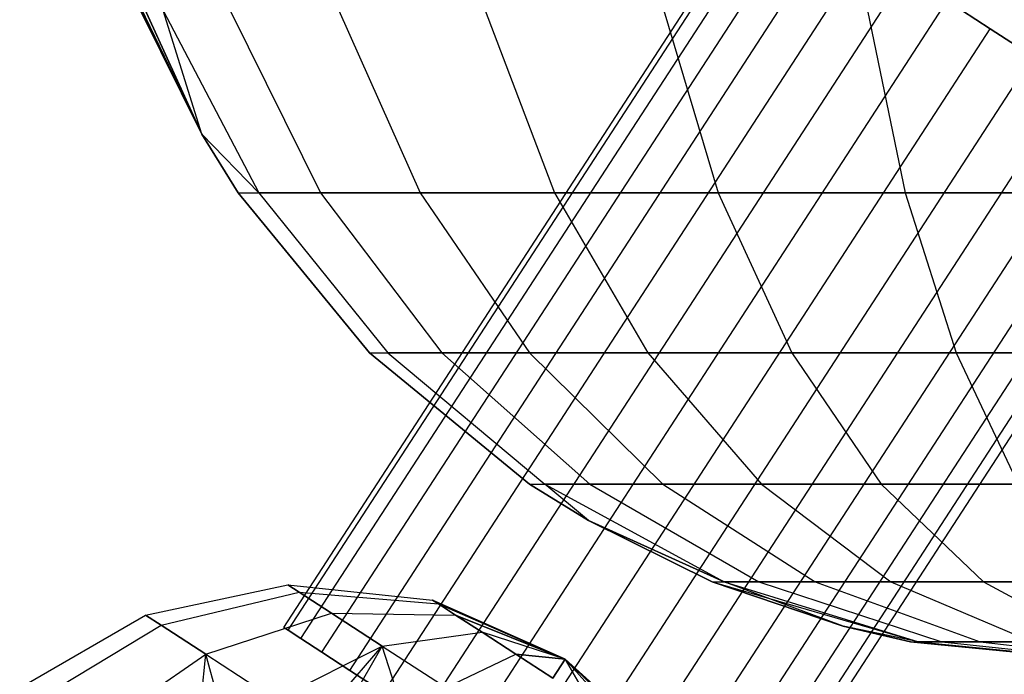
# Model space of a CAD drawing. Extents: x 1.6 to 24.9, y -15.7 to 0.
# Tile 206 of 246: x 10.2 to 12.5, y -2.5 to -1. Entities that reach past the tile are written whole.
import ezdxf

# ---------------------------------------------------------------- set-up
doc = ezdxf.new("R2010")
doc.units = 0
doc.header["$LTSCALE"] = 2.54
doc.layers.get('0').update_dxf_attribs({"color": 13, "linetype": 'CONTINUOUS'})

# ---------------------------------------------------------------- blocks, each defined once
blk = doc.blocks.new('ARES-203-D_STL')
at = {"color": 0}
for p, q in [((10.8359, -2.4181, 18.7855), (11.9796, -0.6569, 18.7855)), ((10.8359, -2.4181, 18.7855), (11.9796, -0.6569, 18.7855)), ((10.8462, -2.4248, 18.9063), (11.9899, -0.6636, 18.9063)), ((10.8462, -2.4248, 18.9063), (11.9899, -0.6636, 18.9063)), ((10.8462, -2.4248, 18.6647), (11.9899, -0.6636, 18.6647)), ((10.8462, -2.4248, 18.6647), (11.9899, -0.6636, 18.6647)), ((10.8767, -2.4446, 19.0221), (12.0204, -0.6834, 19.0221)), ((10.8767, -2.4446, 19.0221), (12.0204, -0.6834, 19.0221)), ((10.8767, -2.4446, 18.5489), (12.0204, -0.6834, 18.5489)), ((10.8767, -2.4446, 18.5489), (12.0204, -0.6834, 18.5489)), ((10.9261, -2.4767, 19.1282), (12.0698, -0.7155, 19.1282)), ((10.9261, -2.4767, 19.1282), (12.0698, -0.7155, 19.1282)), ((10.9261, -2.4767, 18.4427), (12.0698, -0.7155, 18.4427)), ((10.9261, -2.4767, 18.4427), (12.0698, -0.7155, 18.4427)), ((10.9924, -2.5198, 19.2204), (12.1362, -0.7585, 19.2204)), ((10.9924, -2.5198, 19.2204), (12.1362, -0.7585, 19.2204)), ((10.9924, -2.5198, 18.3506), (12.1362, -0.7585, 18.3506)), ((10.9924, -2.5198, 18.3506), (12.1362, -0.7585, 18.3506)), ((10.642, -1.25, 21.7859), (10.4402, -0.8049, 12.8696)), ((10.642, -1.25, 21.7859), (10.4402, -0.8049, 12.8696)), ((10.4402, -0.8049, 12.3022), (10.642, -1.25, 3.3859)), ((10.4402, -0.8049, 12.3022), (10.642, -1.25, 3.3859)), ((11.0729, -2.572, 19.2947), (12.2167, -0.8108, 19.2947)), ((11.0729, -2.572, 19.2947), (12.2167, -0.8108, 19.2947)), ((11.0729, -2.572, 18.2763), (12.2167, -0.8108, 18.2763)), ((11.0729, -2.572, 18.2763), (12.2167, -0.8108, 18.2763)), ((11.1643, -2.6314, 19.3481), (12.3081, -0.8702, 19.3481)), ((11.1643, -2.6314, 19.3481), (12.3081, -0.8702, 19.3481)), ((11.1643, -2.6314, 18.2228), (12.3081, -0.8702, 18.2228)), ((11.1643, -2.6314, 18.2228), (12.3081, -0.8702, 18.2228)), ((10.4792, -0.9116, 12.7452), (10.642, -1.25, 21.7859)), ((10.4792, -0.9116, 12.4266), (10.642, -1.25, 3.3859)), ((10.4792, -0.9116, 12.4266), (10.642, -1.25, 3.3859)), ((10.4792, -0.9116, 12.7452), (10.642, -1.25, 21.7859)), ((10.642, -1.25, 3.3859), (10.4946, -0.95, 12.5859)), ((10.642, -1.25, 21.7859), (10.4946, -0.95, 12.5859)), ((10.642, -1.25, 3.3859), (10.4946, -0.95, 12.5859)), ((10.642, -1.25, 21.7859), (10.4946, -0.95, 12.5859)), ((11.2629, -2.6954, 19.3786), (12.4066, -0.9342, 19.3786)), ((11.2629, -2.6954, 19.3786), (12.4066, -0.9342, 19.3786)), ((11.2629, -2.6954, 18.1924), (12.4066, -0.9342, 18.1924)), ((11.2629, -2.6954, 18.1924), (12.4066, -0.9342, 18.1924)), ((12.5083, -1.0002, 19.3847), (12.4066, -0.9342, 19.3786)), ((12.4066, -0.9342, 18.1924), (12.5083, -1.0002, 18.1863)), ((12.5083, -1.0002, 19.3847), (12.4066, -0.9342, 19.3786)), ((12.4066, -0.9342, 18.1924), (12.5083, -1.0002, 18.1863)), ((10.642, -1.25, 21.7859), (10.4974, -0.9567, 21.7859)), ((10.4974, -0.9567, 3.3859), (10.642, -1.25, 3.3859)), ((10.4974, -0.9567, 3.3859), (10.642, -1.25, 3.3859)), ((10.642, -1.25, 21.7859), (10.4974, -0.9567, 21.7859)), ((10.642, -1.25, 3.3859), (10.5508, -0.9567, 2.8403)), ((10.5508, -0.9567, 2.8403), (10.7775, -1.3889, 2.8851)), ((10.642, -1.25, 3.3859), (10.5508, -0.9567, 2.8403)), ((10.5508, -0.9567, 2.8403), (10.7775, -1.3889, 2.8851)), ((10.5508, -0.9567, 22.3315), (10.7775, -1.3889, 22.2867)), ((10.642, -1.25, 21.7859), (10.5508, -0.9567, 22.3315)), ((10.642, -1.25, 21.7859), (10.5508, -0.9567, 22.3315)), ((10.5508, -0.9567, 22.3315), (10.7775, -1.3889, 22.2867)), ((10.7093, -0.9567, 2.3154), (10.9229, -1.3889, 2.4035)), ((10.7093, -0.9567, 2.3154), (10.9229, -1.3889, 2.4035)), ((10.7093, -0.9567, 22.8564), (10.9229, -1.3889, 22.7683)), ((10.7093, -0.9567, 22.8564), (10.9229, -1.3889, 22.7683)), ((10.9666, -0.9567, 1.8314), (11.159, -1.3889, 1.9592)), ((10.9666, -0.9567, 1.8314), (11.159, -1.3889, 1.9592)), ((10.9666, -0.9567, 23.3404), (11.159, -1.3889, 23.2126)), ((10.9666, -0.9567, 23.3404), (11.159, -1.3889, 23.2126)), ((11.313, -0.9567, 1.4064), (11.477, -1.3889, 1.5692)), ((11.313, -0.9567, 1.4064), (11.477, -1.3889, 1.5692)), ((11.313, -0.9567, 23.7653), (11.477, -1.3889, 23.6026)), ((11.313, -0.9567, 23.7653), (11.477, -1.3889, 23.6026)), ((11.7354, -0.9567, 1.0569), (11.8646, -1.3889, 1.2484)), ((11.7354, -0.9567, 1.0569), (11.8646, -1.3889, 1.2484)), ((11.7354, -0.9567, 24.1149), (11.8646, -1.3889, 23.9234)), ((11.7354, -0.9567, 24.1149), (11.8646, -1.3889, 23.9234)), ((12.2176, -0.9567, 0.796), (12.3071, -1.3889, 1.009)), ((12.2176, -0.9567, 0.796), (12.3071, -1.3889, 1.009)), ((12.2176, -0.9567, 24.3758), (12.3071, -1.3889, 24.1628)), ((12.2176, -0.9567, 24.3758), (12.3071, -1.3889, 24.1628)), ((11.3646, -2.7614, 19.3847), (12.5083, -1.0002, 19.3847)), ((11.3646, -2.7614, 19.3847), (12.5083, -1.0002, 19.3847)), ((11.3646, -2.7614, 18.1863), (12.5083, -1.0002, 18.1863)), ((11.3646, -2.7614, 18.1863), (12.5083, -1.0002, 18.1863)), ((12.609, -1.0656, 19.3663), (12.5083, -1.0002, 19.3847)), ((12.5083, -1.0002, 18.1863), (12.609, -1.0656, 18.2046)), ((12.609, -1.0656, 19.3663), (12.5083, -1.0002, 19.3847)), ((12.5083, -1.0002, 18.1863), (12.609, -1.0656, 18.2046)), ((11.4652, -2.8268, 19.3663), (12.609, -1.0656, 19.3663)), ((11.4652, -2.8268, 19.3663), (12.609, -1.0656, 19.3663)), ((11.4652, -2.8268, 18.2046), (12.609, -1.0656, 18.2046)), ((11.4652, -2.8268, 18.2046), (12.609, -1.0656, 18.2046)), ((11.5607, -2.8888, 19.3242), (12.7045, -1.1276, 19.3242)), ((11.5607, -2.8888, 19.3242), (12.7045, -1.1276, 19.3242)), ((11.5607, -2.8888, 18.2468), (12.7045, -1.1276, 18.2468)), ((11.5607, -2.8888, 18.2468), (12.7045, -1.1276, 18.2468)), ((11.6471, -2.9449, 19.2599), (12.7909, -1.1837, 19.2599)), ((11.6471, -2.9449, 19.2599), (12.7909, -1.1837, 19.2599)), ((11.6471, -2.9449, 18.311), (12.7909, -1.1837, 18.311)), ((11.6471, -2.9449, 18.311), (12.7909, -1.1837, 18.311)), ((11.7209, -2.9928, 19.1763), (12.8647, -1.2316, 19.1763)), ((11.7209, -2.9928, 19.1763), (12.8647, -1.2316, 19.1763)), ((11.7209, -2.9928, 18.3947), (12.8647, -1.2316, 18.3947)), ((11.7209, -2.9928, 18.3947), (12.8647, -1.2316, 18.3947)), ((10.7284, -1.3889, 21.7859), (10.642, -1.25, 21.7859)), ((10.642, -1.25, 21.7859), (10.642, -1.25, 3.3859)), ((10.642, -1.25, 3.3859), (10.7284, -1.3889, 3.3859)), ((10.642, -1.25, 21.7859), (10.642, -1.25, 3.3859)), ((10.7775, -1.3889, 2.8851), (10.642, -1.25, 3.3859)), ((10.642, -1.25, 3.3859), (10.7284, -1.3889, 3.3859)), ((10.7775, -1.3889, 2.8851), (10.642, -1.25, 3.3859)), ((10.642, -1.25, 21.7859), (10.7775, -1.3889, 22.2867)), ((10.642, -1.25, 21.7859), (10.7775, -1.3889, 22.2867)), ((10.7284, -1.3889, 21.7859), (10.642, -1.25, 21.7859)), ((11.7791, -3.0306, 19.0767), (12.9228, -1.2694, 19.0767)), ((11.7791, -3.0306, 19.0767), (12.9228, -1.2694, 19.0767)), ((11.7791, -3.0306, 18.4943), (12.9228, -1.2694, 18.4943)), ((11.7791, -3.0306, 18.4943), (12.9228, -1.2694, 18.4943)), ((11.8192, -3.0567, 18.9651), (12.963, -1.2955, 18.9651)), ((11.8192, -3.0567, 18.9651), (12.963, -1.2955, 18.9651)), ((11.8192, -3.0567, 18.6059), (12.963, -1.2955, 18.6059)), ((11.8192, -3.0567, 18.6059), (12.963, -1.2955, 18.6059)), ((11.8397, -3.07, 18.8462), (12.9835, -1.3088, 18.8462)), ((11.8397, -3.07, 18.7248), (12.9835, -1.3088, 18.7248)), ((11.8397, -3.07, 18.8462), (12.9835, -1.3088, 18.8462)), ((11.8397, -3.07, 18.7248), (12.9835, -1.3088, 18.7248)), ((11.0393, -1.7678, 21.7859), (10.7284, -1.3889, 21.7859)), ((10.7284, -1.3889, 21.7859), (10.7284, -1.3889, 3.3859)), ((10.7284, -1.3889, 3.3859), (11.0393, -1.7678, 3.3859)), ((10.7284, -1.3889, 21.7859), (10.7284, -1.3889, 3.3859)), ((10.7284, -1.3889, 3.3859), (11.0393, -1.7678, 3.3859)), ((10.7284, -1.3889, 3.3859), (10.7775, -1.3889, 2.8851)), ((10.7284, -1.3889, 3.3859), (10.7775, -1.3889, 2.8851)), ((10.7284, -1.3889, 21.7859), (10.7775, -1.3889, 22.2867)), ((10.7284, -1.3889, 21.7859), (10.7775, -1.3889, 22.2867)), ((11.0393, -1.7678, 21.7859), (10.7284, -1.3889, 21.7859)), ((10.7775, -1.3889, 2.8851), (11.0825, -1.7678, 2.9455)), ((10.9229, -1.3889, 2.4035), (10.7775, -1.3889, 2.8851)), ((10.9229, -1.3889, 2.4035), (10.7775, -1.3889, 2.8851)), ((10.7775, -1.3889, 2.8851), (11.0825, -1.7678, 2.9455)), ((10.7775, -1.3889, 22.2867), (10.9229, -1.3889, 22.7683)), ((10.7775, -1.3889, 22.2867), (10.9229, -1.3889, 22.7683)), ((10.7775, -1.3889, 22.2867), (11.0825, -1.7678, 22.2263)), ((10.7775, -1.3889, 22.2867), (11.0825, -1.7678, 22.2263)), ((10.9229, -1.3889, 2.4035), (11.2103, -1.7678, 2.5219)), ((11.159, -1.3889, 1.9592), (10.9229, -1.3889, 2.4035)), ((11.159, -1.3889, 1.9592), (10.9229, -1.3889, 2.4035)), ((10.9229, -1.3889, 2.4035), (11.2103, -1.7678, 2.5219)), ((10.9229, -1.3889, 22.7683), (11.159, -1.3889, 23.2126)), ((10.9229, -1.3889, 22.7683), (11.159, -1.3889, 23.2126)), ((10.9229, -1.3889, 22.7683), (11.2103, -1.7678, 22.6499)), ((10.9229, -1.3889, 22.7683), (11.2103, -1.7678, 22.6499)), ((11.159, -1.3889, 1.9592), (11.418, -1.7678, 2.1312)), ((11.477, -1.3889, 1.5692), (11.159, -1.3889, 1.9592)), ((11.477, -1.3889, 1.5692), (11.159, -1.3889, 1.9592)), ((11.159, -1.3889, 1.9592), (11.418, -1.7678, 2.1312)), ((11.159, -1.3889, 23.2126), (11.477, -1.3889, 23.6026)), ((11.159, -1.3889, 23.2126), (11.477, -1.3889, 23.6026)), ((11.159, -1.3889, 23.2126), (11.418, -1.7678, 23.0406)), ((11.159, -1.3889, 23.2126), (11.418, -1.7678, 23.0406)), ((11.477, -1.3889, 1.5692), (11.6976, -1.7678, 1.7882)), ((11.8646, -1.3889, 1.2484), (11.477, -1.3889, 1.5692)), ((11.8646, -1.3889, 1.2484), (11.477, -1.3889, 1.5692)), ((11.477, -1.3889, 1.5692), (11.6976, -1.7678, 1.7882)), ((11.477, -1.3889, 23.6026), (11.8646, -1.3889, 23.9234)), ((11.477, -1.3889, 23.6026), (11.8646, -1.3889, 23.9234)), ((11.477, -1.3889, 23.6026), (11.6976, -1.7678, 23.3836)), ((11.477, -1.3889, 23.6026), (11.6976, -1.7678, 23.3836)), ((11.8646, -1.3889, 1.2484), (12.0385, -1.7678, 1.5061)), ((12.3071, -1.3889, 1.009), (11.8646, -1.3889, 1.2484)), ((12.3071, -1.3889, 1.009), (11.8646, -1.3889, 1.2484)), ((11.8646, -1.3889, 1.2484), (12.0385, -1.7678, 1.5061)), ((11.8646, -1.3889, 23.9234), (12.3071, -1.3889, 24.1628)), ((11.8646, -1.3889, 23.9234), (12.3071, -1.3889, 24.1628)), ((11.8646, -1.3889, 23.9234), (12.0385, -1.7678, 23.6657)), ((11.8646, -1.3889, 23.9234), (12.0385, -1.7678, 23.6657)), ((12.3071, -1.3889, 1.009), (12.4277, -1.7678, 1.2956)), ((12.7877, -1.3889, 0.8601), (12.3071, -1.3889, 1.009)), ((12.7877, -1.3889, 0.8601), (12.3071, -1.3889, 1.009)), ((12.3071, -1.3889, 1.009), (12.4277, -1.7678, 1.2956)), ((12.3071, -1.3889, 24.1628), (12.7877, -1.3889, 24.3117)), ((12.3071, -1.3889, 24.1628), (12.7877, -1.3889, 24.3117)), ((12.3071, -1.3889, 24.1628), (12.4277, -1.7678, 23.8762)), ((12.3071, -1.3889, 24.1628), (12.4277, -1.7678, 23.8762)), ((11.4181, -2.0787, 21.7859), (11.0393, -1.7678, 21.7859)), ((11.0393, -1.7678, 21.7859), (11.0393, -1.7678, 3.3859)), ((11.0393, -1.7678, 3.3859), (11.4181, -2.0787, 3.3859)), ((11.0393, -1.7678, 21.7859), (11.0393, -1.7678, 3.3859)), ((11.0393, -1.7678, 3.3859), (11.4181, -2.0787, 3.3859)), ((11.0393, -1.7678, 3.3859), (11.0825, -1.7678, 2.9455)), ((11.0393, -1.7678, 3.3859), (11.0825, -1.7678, 2.9455)), ((11.0393, -1.7678, 21.7859), (11.0825, -1.7678, 22.2263)), ((11.0393, -1.7678, 21.7859), (11.0825, -1.7678, 22.2263)), ((11.4181, -2.0787, 21.7859), (11.0393, -1.7678, 21.7859)), ((11.0825, -1.7678, 2.9455), (11.4541, -2.0787, 3.0191)), ((11.2103, -1.7678, 2.5219), (11.0825, -1.7678, 2.9455)), ((11.2103, -1.7678, 2.5219), (11.0825, -1.7678, 2.9455)), ((11.0825, -1.7678, 2.9455), (11.4541, -2.0787, 3.0191)), ((11.0825, -1.7678, 22.2263), (11.2103, -1.7678, 22.6499)), ((11.0825, -1.7678, 22.2263), (11.2103, -1.7678, 22.6499)), ((11.0825, -1.7678, 22.2263), (11.4541, -2.0787, 22.1527)), ((11.0825, -1.7678, 22.2263), (11.4541, -2.0787, 22.1527)), ((11.2103, -1.7678, 2.5219), (11.5606, -2.0787, 2.6662)), ((11.418, -1.7678, 2.1312), (11.2103, -1.7678, 2.5219)), ((11.418, -1.7678, 2.1312), (11.2103, -1.7678, 2.5219)), ((11.2103, -1.7678, 2.5219), (11.5606, -2.0787, 2.6662)), ((11.2103, -1.7678, 22.6499), (11.418, -1.7678, 23.0406)), ((11.2103, -1.7678, 22.6499), (11.418, -1.7678, 23.0406)), ((11.2103, -1.7678, 22.6499), (11.5606, -2.0787, 22.5056)), ((11.2103, -1.7678, 22.6499), (11.5606, -2.0787, 22.5056)), ((11.418, -1.7678, 2.1312), (11.7336, -2.0787, 2.3408)), ((11.6976, -1.7678, 1.7882), (11.418, -1.7678, 2.1312)), ((11.6976, -1.7678, 1.7882), (11.418, -1.7678, 2.1312)), ((11.418, -1.7678, 2.1312), (11.7336, -2.0787, 2.3408)), ((11.418, -1.7678, 23.0406), (11.6976, -1.7678, 23.3836)), ((11.418, -1.7678, 23.0406), (11.6976, -1.7678, 23.3836)), ((11.418, -1.7678, 23.0406), (11.7336, -2.0787, 22.831)), ((11.418, -1.7678, 23.0406), (11.7336, -2.0787, 22.831)), ((11.6976, -1.7678, 1.7882), (11.9665, -2.0787, 2.0551)), ((12.0385, -1.7678, 1.5061), (11.6976, -1.7678, 1.7882)), ((12.0385, -1.7678, 1.5061), (11.6976, -1.7678, 1.7882)), ((11.6976, -1.7678, 1.7882), (11.9665, -2.0787, 2.0551)), ((11.6976, -1.7678, 23.3836), (12.0385, -1.7678, 23.6657)), ((11.6976, -1.7678, 23.3836), (12.0385, -1.7678, 23.6657)), ((11.6976, -1.7678, 23.3836), (11.9665, -2.0787, 23.1167)), ((11.6976, -1.7678, 23.3836), (11.9665, -2.0787, 23.1167)), ((12.0385, -1.7678, 1.5061), (12.2504, -2.0787, 1.8201)), ((12.4277, -1.7678, 1.2956), (12.0385, -1.7678, 1.5061)), ((12.4277, -1.7678, 1.2956), (12.0385, -1.7678, 1.5061)), ((12.0385, -1.7678, 1.5061), (12.2504, -2.0787, 1.8201)), ((12.0385, -1.7678, 23.6657), (12.4277, -1.7678, 23.8762)), ((12.0385, -1.7678, 23.6657), (12.4277, -1.7678, 23.8762)), ((12.0385, -1.7678, 23.6657), (12.2504, -2.0787, 23.3516)), ((12.0385, -1.7678, 23.6657), (12.2504, -2.0787, 23.3516)), ((12.4277, -1.7678, 1.2956), (12.5746, -2.0787, 1.6448)), ((12.8504, -1.7678, 1.1646), (12.4277, -1.7678, 1.2956)), ((12.8504, -1.7678, 1.1646), (12.4277, -1.7678, 1.2956)), ((12.4277, -1.7678, 1.2956), (12.5746, -2.0787, 1.6448)), ((12.4277, -1.7678, 23.8762), (12.8504, -1.7678, 24.0072)), ((12.4277, -1.7678, 23.8762), (12.8504, -1.7678, 24.0072)), ((12.4277, -1.7678, 23.8762), (12.5746, -2.0787, 23.527)), ((12.4277, -1.7678, 23.8762), (12.5746, -2.0787, 23.527)), ((11.5571, -2.1651, 21.7859), (11.4181, -2.0787, 21.7859)), ((11.4181, -2.0787, 21.7859), (11.4181, -2.0787, 3.3859)), ((11.4181, -2.0787, 3.3859), (11.5571, -2.1651, 3.3859)), ((11.4181, -2.0787, 21.7859), (11.4181, -2.0787, 3.3859)), ((11.4181, -2.0787, 3.3859), (11.5571, -2.1651, 3.3859)), ((11.4181, -2.0787, 3.3859), (11.4541, -2.0787, 3.0191)), ((11.4181, -2.0787, 3.3859), (11.4541, -2.0787, 3.0191)), ((11.4181, -2.0787, 21.7859), (11.4541, -2.0787, 22.1527)), ((11.4181, -2.0787, 21.7859), (11.4541, -2.0787, 22.1527)), ((11.5571, -2.1651, 21.7859), (11.4181, -2.0787, 21.7859)), ((11.5571, -2.1651, 3.3859), (11.4541, -2.0787, 3.0191)), ((11.4541, -2.0787, 3.0191), (11.8781, -2.3097, 3.103)), ((11.5571, -2.1651, 3.3859), (11.4541, -2.0787, 3.0191)), ((11.5606, -2.0787, 2.6662), (11.4541, -2.0787, 3.0191)), ((11.5606, -2.0787, 2.6662), (11.4541, -2.0787, 3.0191)), ((11.4541, -2.0787, 3.0191), (11.8781, -2.3097, 3.103)), ((11.4541, -2.0787, 22.1527), (11.5606, -2.0787, 22.5056)), ((11.5571, -2.1651, 21.7859), (11.4541, -2.0787, 22.1527)), ((11.4541, -2.0787, 22.1527), (11.5606, -2.0787, 22.5056)), ((11.4541, -2.0787, 22.1527), (11.8781, -2.3097, 22.0688)), ((11.4541, -2.0787, 22.1527), (11.8781, -2.3097, 22.0688)), ((11.5571, -2.1651, 21.7859), (11.4541, -2.0787, 22.1527)), ((11.5606, -2.0787, 2.6662), (11.9602, -2.3097, 2.8309)), ((11.7336, -2.0787, 2.3408), (11.5606, -2.0787, 2.6662)), ((11.7336, -2.0787, 2.3408), (11.5606, -2.0787, 2.6662)), ((11.5606, -2.0787, 2.6662), (11.9602, -2.3097, 2.8309)), ((11.5606, -2.0787, 22.5056), (11.7336, -2.0787, 22.831)), ((11.5606, -2.0787, 22.5056), (11.7336, -2.0787, 22.831)), ((11.5606, -2.0787, 22.5056), (11.9602, -2.3097, 22.3409)), ((11.5606, -2.0787, 22.5056), (11.9602, -2.3097, 22.3409)), ((11.7336, -2.0787, 2.3408), (12.0936, -2.3097, 2.5799)), ((11.9665, -2.0787, 2.0551), (11.7336, -2.0787, 2.3408)), ((11.9665, -2.0787, 2.0551), (11.7336, -2.0787, 2.3408)), ((11.7336, -2.0787, 2.3408), (12.0936, -2.3097, 2.5799)), ((11.7336, -2.0787, 22.831), (11.9665, -2.0787, 23.1167)), ((11.7336, -2.0787, 22.831), (11.9665, -2.0787, 23.1167)), ((11.7336, -2.0787, 22.831), (12.0936, -2.3097, 22.5919)), ((11.7336, -2.0787, 22.831), (12.0936, -2.3097, 22.5919)), ((11.9665, -2.0787, 2.0551), (12.2732, -2.3097, 2.3596)), ((12.2504, -2.0787, 1.8201), (11.9665, -2.0787, 2.0551)), ((12.2504, -2.0787, 1.8201), (11.9665, -2.0787, 2.0551)), ((11.9665, -2.0787, 2.0551), (12.2732, -2.3097, 2.3596)), ((11.9665, -2.0787, 23.1167), (12.2504, -2.0787, 23.3516)), ((11.9665, -2.0787, 23.1167), (12.2504, -2.0787, 23.3516)), ((11.9665, -2.0787, 23.1167), (12.2732, -2.3097, 22.8122)), ((11.9665, -2.0787, 23.1167), (12.2732, -2.3097, 22.8122)), ((12.2504, -2.0787, 1.8201), (12.4922, -2.3097, 2.1784)), ((12.5746, -2.0787, 1.6448), (12.2504, -2.0787, 1.8201)), ((12.5746, -2.0787, 1.6448), (12.2504, -2.0787, 1.8201)), ((12.2504, -2.0787, 1.8201), (12.4922, -2.3097, 2.1784)), ((12.2504, -2.0787, 23.3516), (12.5746, -2.0787, 23.527)), ((12.2504, -2.0787, 23.3516), (12.5746, -2.0787, 23.527)), ((12.2504, -2.0787, 23.3516), (12.4922, -2.3097, 22.9934)), ((12.2504, -2.0787, 23.3516), (12.4922, -2.3097, 22.9934)), ((11.8503, -2.3097, 21.7859), (11.5571, -2.1651, 21.7859)), ((11.5571, -2.1651, 21.7859), (11.5571, -2.1651, 3.3859)), ((11.5571, -2.1651, 3.3859), (11.8503, -2.3097, 3.3859)), ((11.5571, -2.1651, 21.7859), (11.5571, -2.1651, 3.3859)), ((11.8781, -2.3097, 3.103), (11.5571, -2.1651, 3.3859)), ((11.5571, -2.1651, 3.3859), (11.8503, -2.3097, 3.3859)), ((11.8781, -2.3097, 3.103), (11.5571, -2.1651, 3.3859)), ((11.5571, -2.1651, 21.7859), (11.8781, -2.3097, 22.0688)), ((11.5571, -2.1651, 21.7859), (11.8781, -2.3097, 22.0688)), ((11.8503, -2.3097, 21.7859), (11.5571, -2.1651, 21.7859)), ((10.5092, -2.3889, 18.7855), (10.8458, -2.3173, 18.7855)), ((10.5092, -2.3889, 18.7855), (10.8458, -2.3173, 18.7855)), ((10.8724, -2.3346, 18.5857), (10.8458, -2.3173, 18.7855)), ((10.8458, -2.3173, 18.7855), (11.1881, -2.3533, 18.7855)), ((10.8458, -2.3173, 18.7855), (10.8724, -2.3346, 18.9853)), ((10.8458, -2.3173, 18.7855), (11.1881, -2.3533, 18.7855)), ((10.8724, -2.3346, 18.5857), (10.8458, -2.3173, 18.7855)), ((10.8458, -2.3173, 18.7855), (10.8724, -2.3346, 18.9853)), ((12.16, -2.4148, 21.7859), (11.8503, -2.3097, 21.7859)), ((11.8503, -2.3097, 21.7859), (11.8503, -2.3097, 3.3859)), ((11.8503, -2.3097, 3.3859), (12.16, -2.4148, 3.3859)), ((11.8503, -2.3097, 21.7859), (11.8503, -2.3097, 3.3859)), ((11.8503, -2.3097, 3.3859), (12.16, -2.4148, 3.3859)), ((11.8503, -2.3097, 3.3859), (11.8781, -2.3097, 3.103)), ((11.8503, -2.3097, 3.3859), (11.8781, -2.3097, 3.103)), ((11.8503, -2.3097, 21.7859), (11.8781, -2.3097, 22.0688)), ((11.8503, -2.3097, 21.7859), (11.8781, -2.3097, 22.0688)), ((11.8503, -2.3097, 21.7859), (12.3381, -2.452, 21.9777)), ((11.8503, -2.3097, 21.7859), (12.3381, -2.452, 21.9777)), ((12.16, -2.4148, 21.7859), (11.8503, -2.3097, 21.7859)), ((12.16, -2.4148, 3.3859), (11.8781, -2.3097, 3.103)), ((11.8781, -2.3097, 3.103), (12.3381, -2.452, 3.1941)), ((12.16, -2.4148, 3.3859), (11.8781, -2.3097, 3.103)), ((11.9602, -2.3097, 2.8309), (11.8781, -2.3097, 3.103)), ((11.9602, -2.3097, 2.8309), (11.8781, -2.3097, 3.103)), ((11.8781, -2.3097, 3.103), (12.3381, -2.452, 3.1941)), ((11.8781, -2.3097, 22.0688), (11.9602, -2.3097, 22.3409)), ((11.8781, -2.3097, 22.0688), (11.9602, -2.3097, 22.3409)), ((11.8781, -2.3097, 22.0688), (12.3381, -2.452, 21.9777)), ((11.8781, -2.3097, 22.0688), (12.3381, -2.452, 21.9777)), ((11.9602, -2.3097, 2.8309), (12.3938, -2.452, 3.0096)), ((12.0936, -2.3097, 2.5799), (11.9602, -2.3097, 2.8309)), ((12.0936, -2.3097, 2.5799), (11.9602, -2.3097, 2.8309)), ((11.9602, -2.3097, 2.8309), (12.3938, -2.452, 3.0096)), ((11.9602, -2.3097, 22.3409), (12.0936, -2.3097, 22.5919)), ((11.9602, -2.3097, 22.3409), (12.0936, -2.3097, 22.5919)), ((11.9602, -2.3097, 22.3409), (12.3938, -2.452, 22.1622)), ((11.9602, -2.3097, 22.3409), (12.3938, -2.452, 22.1622)), ((12.0936, -2.3097, 2.5799), (12.4843, -2.452, 2.8394)), ((12.2732, -2.3097, 2.3596), (12.0936, -2.3097, 2.5799)), ((12.2732, -2.3097, 2.3596), (12.0936, -2.3097, 2.5799)), ((12.0936, -2.3097, 2.5799), (12.4843, -2.452, 2.8394)), ((12.0936, -2.3097, 22.5919), (12.2732, -2.3097, 22.8122)), ((12.0936, -2.3097, 22.5919), (12.2732, -2.3097, 22.8122)), ((12.0936, -2.3097, 22.5919), (12.4843, -2.452, 22.3324)), ((12.0936, -2.3097, 22.5919), (12.4843, -2.452, 22.3324)), ((12.2732, -2.3097, 2.3596), (12.6061, -2.452, 2.69)), ((12.4922, -2.3097, 2.1784), (12.2732, -2.3097, 2.3596)), ((12.4922, -2.3097, 2.1784), (12.2732, -2.3097, 2.3596)), ((12.2732, -2.3097, 2.3596), (12.6061, -2.452, 2.69)), ((12.2732, -2.3097, 22.8122), (12.4922, -2.3097, 22.9934)), ((12.2732, -2.3097, 22.8122), (12.4922, -2.3097, 22.9934)), ((12.2732, -2.3097, 22.8122), (12.6061, -2.452, 22.4818)), ((12.2732, -2.3097, 22.8122), (12.6061, -2.452, 22.4818)), ((12.4922, -2.3097, 2.1784), (12.7545, -2.452, 2.5672)), ((12.7422, -2.3097, 2.0432), (12.4922, -2.3097, 2.1784)), ((12.7422, -2.3097, 2.0432), (12.4922, -2.3097, 2.1784)), ((12.4922, -2.3097, 2.1784), (12.7545, -2.452, 2.5672)), ((12.4922, -2.3097, 22.9934), (12.7422, -2.3097, 23.1286)), ((12.4922, -2.3097, 22.9934), (12.7422, -2.3097, 23.1286)), ((12.4922, -2.3097, 22.9934), (12.7545, -2.452, 22.6046)), ((12.4922, -2.3097, 22.9934), (12.7545, -2.452, 22.6046)), ((10.5457, -2.4126, 18.5105), (10.8724, -2.3346, 18.5857)), ((10.5457, -2.4126, 18.5105), (10.8724, -2.3346, 18.5857)), ((10.5457, -2.4126, 19.0605), (10.8724, -2.3346, 18.9853)), ((10.5457, -2.4126, 19.0605), (10.8724, -2.3346, 18.9853)), ((10.9494, -2.3846, 18.4054), (10.8724, -2.3346, 18.5857)), ((10.8724, -2.3346, 18.5857), (11.202, -2.3624, 18.6804)), ((10.8724, -2.3346, 18.5857), (11.202, -2.3624, 18.6804)), ((10.8724, -2.3346, 18.9853), (11.202, -2.3624, 18.8905)), ((10.8724, -2.3346, 18.9853), (10.9494, -2.3846, 19.1655)), ((10.8724, -2.3346, 18.9853), (11.202, -2.3624, 18.8905)), ((10.9494, -2.3846, 18.4054), (10.8724, -2.3346, 18.5857)), ((10.8724, -2.3346, 18.9853), (10.9494, -2.3846, 19.1655)), ((11.1881, -2.3533, 18.7855), (11.202, -2.3624, 18.8905)), ((11.5025, -2.4933, 18.7855), (11.1881, -2.3533, 18.7855)), ((11.202, -2.3624, 18.6804), (11.1881, -2.3533, 18.7855)), ((11.5025, -2.4933, 18.7855), (11.1881, -2.3533, 18.7855)), ((11.202, -2.3624, 18.6804), (11.1881, -2.3533, 18.7855)), ((11.1881, -2.3533, 18.7855), (11.202, -2.3624, 18.8905)), ((11.2425, -2.3887, 18.5857), (11.202, -2.3624, 18.6804)), ((11.202, -2.3624, 18.6804), (11.5025, -2.4933, 18.7855)), ((11.5025, -2.4933, 18.7855), (11.202, -2.3624, 18.8905)), ((11.202, -2.3624, 18.8905), (11.2425, -2.3887, 18.9853)), ((11.5025, -2.4933, 18.7855), (11.202, -2.3624, 18.8905)), ((11.202, -2.3624, 18.6804), (11.5025, -2.4933, 18.7855)), ((11.2425, -2.3887, 18.5857), (11.202, -2.3624, 18.6804)), ((11.202, -2.3624, 18.8905), (11.2425, -2.3887, 18.9853)), ((10.2111, -2.561, 18.7855), (10.5092, -2.3889, 18.7855)), ((10.2111, -2.561, 18.7855), (10.5092, -2.3889, 18.7855)), ((10.5457, -2.4126, 18.5105), (10.5092, -2.3889, 18.7855)), ((10.5092, -2.3889, 18.7855), (10.5457, -2.4126, 19.0605)), ((10.5457, -2.4126, 18.5105), (10.5092, -2.3889, 18.7855)), ((10.5092, -2.3889, 18.7855), (10.5457, -2.4126, 19.0605)), ((10.6517, -2.4815, 18.2624), (10.9494, -2.3846, 18.4054)), ((10.6517, -2.4815, 18.2624), (10.9494, -2.3846, 18.4054)), ((10.6517, -2.4815, 19.3086), (10.9494, -2.3846, 19.1655)), ((10.6517, -2.4815, 19.3086), (10.9494, -2.3846, 19.1655)), ((11.0693, -2.4625, 18.2624), (10.9494, -2.3846, 18.4054)), ((10.9494, -2.3846, 18.4054), (11.2425, -2.3887, 18.5857)), ((10.9494, -2.3846, 18.4054), (11.2425, -2.3887, 18.5857)), ((10.9494, -2.3846, 19.1655), (11.2425, -2.3887, 18.9853)), ((10.9494, -2.3846, 19.1655), (11.0693, -2.4625, 19.3086)), ((10.9494, -2.3846, 19.1655), (11.2425, -2.3887, 18.9853)), ((11.0693, -2.4625, 18.2624), (10.9494, -2.3846, 18.4054)), ((10.9494, -2.3846, 19.1655), (11.0693, -2.4625, 19.3086)), ((11.5025, -2.4933, 18.7855), (11.2425, -2.3887, 18.5857)), ((11.3056, -2.4296, 18.5105), (11.2425, -2.3887, 18.5857)), ((11.5025, -2.4933, 18.7855), (11.2425, -2.3887, 18.5857)), ((11.2425, -2.3887, 18.9853), (11.5025, -2.4933, 18.7855)), ((11.2425, -2.3887, 18.9853), (11.3056, -2.4296, 19.0605)), ((11.2425, -2.3887, 18.9853), (11.5025, -2.4933, 18.7855)), ((11.3056, -2.4296, 18.5105), (11.2425, -2.3887, 18.5857)), ((11.2425, -2.3887, 18.9853), (11.3056, -2.4296, 19.0605)), ((10.2541, -2.5889, 18.4622), (10.5457, -2.4126, 18.5105)), ((10.2541, -2.5889, 18.4622), (10.5457, -2.4126, 18.5105)), ((10.2541, -2.5889, 19.1088), (10.5457, -2.4126, 19.0605)), ((10.2541, -2.5889, 19.1088), (10.5457, -2.4126, 19.0605)), ((10.6517, -2.4815, 18.2624), (10.5457, -2.4126, 18.5105)), ((10.5457, -2.4126, 19.0605), (10.6517, -2.4815, 19.3086)), ((10.6517, -2.4815, 18.2624), (10.5457, -2.4126, 18.5105)), ((10.5457, -2.4126, 19.0605), (10.6517, -2.4815, 19.3086)), ((10.8359, -2.4181, 18.7855), (10.8462, -2.4248, 18.9063)), ((10.8462, -2.4248, 18.6647), (10.8359, -2.4181, 18.7855)), ((10.8359, -2.4181, 18.7855), (10.8462, -2.4248, 18.9063)), ((10.8462, -2.4248, 18.6647), (10.8359, -2.4181, 18.7855)), ((12.3193, -2.452, 21.7859), (12.16, -2.4148, 21.7859)), ((12.16, -2.4148, 21.7859), (12.16, -2.4148, 3.3859)), ((12.16, -2.4148, 3.3859), (12.3193, -2.452, 3.3859)), ((12.16, -2.4148, 21.7859), (12.16, -2.4148, 3.3859)), ((12.3381, -2.452, 3.1941), (12.16, -2.4148, 3.3859)), ((12.16, -2.4148, 3.3859), (12.3193, -2.452, 3.3859)), ((12.3381, -2.452, 3.1941), (12.16, -2.4148, 3.3859)), ((12.3193, -2.452, 21.7859), (12.16, -2.4148, 21.7859)), ((12.3381, -2.452, 21.9777), (12.16, -2.4148, 21.7859)), ((12.3381, -2.452, 21.9777), (12.16, -2.4148, 21.7859)), ((10.8462, -2.4248, 18.9063), (10.8767, -2.4446, 19.0221)), ((10.8767, -2.4446, 18.5489), (10.8462, -2.4248, 18.6647)), ((10.8767, -2.4446, 18.5489), (10.8462, -2.4248, 18.6647)), ((10.8462, -2.4248, 18.9063), (10.8767, -2.4446, 19.0221)), ((10.8767, -2.4446, 19.0221), (10.9261, -2.4767, 19.1282)), ((10.9261, -2.4767, 18.4427), (10.8767, -2.4446, 18.5489)), ((10.9261, -2.4767, 18.4427), (10.8767, -2.4446, 18.5489)), ((10.8767, -2.4446, 19.0221), (10.9261, -2.4767, 19.1282)), ((11.0693, -2.4625, 18.2624), (11.3056, -2.4296, 18.5105)), ((11.0693, -2.4625, 18.2624), (11.3056, -2.4296, 18.5105)), ((11.0693, -2.4625, 19.3086), (11.3056, -2.4296, 19.0605)), ((11.0693, -2.4625, 19.3086), (11.3056, -2.4296, 19.0605)), ((11.5025, -2.4933, 18.7855), (11.3056, -2.4296, 18.5105)), ((11.3851, -2.4812, 18.4622), (11.3056, -2.4296, 18.5105)), ((11.5025, -2.4933, 18.7855), (11.3056, -2.4296, 18.5105)), ((11.3056, -2.4296, 19.0605), (11.3851, -2.4812, 19.1088)), ((11.5025, -2.4933, 18.7855), (11.3056, -2.4296, 19.0605)), ((11.5025, -2.4933, 18.7855), (11.3056, -2.4296, 19.0605)), ((11.3851, -2.4812, 18.4622), (11.3056, -2.4296, 18.5105)), ((11.3056, -2.4296, 19.0605), (11.3851, -2.4812, 19.1088)), ((10.8168, -2.5887, 18.0655), (11.0693, -2.4625, 18.2624)), ((10.8168, -2.5887, 18.0655), (11.0693, -2.4625, 18.2624)), ((10.8168, -2.5887, 19.5054), (11.0693, -2.4625, 19.3086)), ((10.8168, -2.5887, 19.5054), (11.0693, -2.4625, 19.3086)), ((10.9102, -2.6458, 18), (11.0693, -2.4625, 18.2624)), ((10.9102, -2.6458, 18), (11.0693, -2.4625, 18.2624)), ((10.9612, -2.65, 17.9979), (11.0693, -2.4625, 18.2624)), ((10.9612, -2.65, 17.9979), (11.0693, -2.4625, 18.2624)), ((11.1439, -2.6953, 17.9899), (11.0693, -2.4625, 18.2624)), ((11.0693, -2.4625, 18.2624), (11.2205, -2.5607, 18.1706)), ((11.1439, -2.6953, 17.9899), (11.0693, -2.4625, 18.2624)), ((11.0693, -2.4625, 18.2624), (11.2205, -2.5607, 18.1706)), ((11.0693, -2.4625, 19.3086), (11.2205, -2.5607, 19.4004)), ((11.0693, -2.4625, 19.3086), (11.2205, -2.5607, 19.4004)), ((12.8071, -2.5, 21.7859), (12.3193, -2.452, 21.7859)), ((12.3193, -2.452, 21.7859), (12.3193, -2.452, 3.3859)), ((12.3193, -2.452, 3.3859), (12.8071, -2.5, 3.3859)), ((12.3193, -2.452, 21.7859), (12.3193, -2.452, 3.3859)), ((12.3193, -2.452, 3.3859), (12.8071, -2.5, 3.3859)), ((12.3193, -2.452, 3.3859), (12.3381, -2.452, 3.1941)), ((12.3193, -2.452, 3.3859), (12.3381, -2.452, 3.1941)), ((12.3193, -2.452, 21.7859), (12.3381, -2.452, 21.9777)), ((12.3193, -2.452, 21.7859), (12.3381, -2.452, 21.9777)), ((12.8071, -2.5, 21.7859), (12.3193, -2.452, 21.7859)), ((12.3381, -2.452, 3.1941), (12.8166, -2.5, 3.2888)), ((12.3938, -2.452, 3.0096), (12.3381, -2.452, 3.1941)), ((12.3938, -2.452, 3.0096), (12.3381, -2.452, 3.1941)), ((12.3381, -2.452, 3.1941), (12.8166, -2.5, 3.2888)), ((12.3381, -2.452, 21.9777), (12.3938, -2.452, 22.1622)), ((12.3381, -2.452, 21.9777), (12.3938, -2.452, 22.1622)), ((12.3381, -2.452, 21.9777), (12.8166, -2.5, 21.883)), ((12.3381, -2.452, 21.9777), (12.8166, -2.5, 21.883)), ((12.3938, -2.452, 3.0096), (12.8448, -2.5, 3.1954)), ((12.4843, -2.452, 2.8394), (12.3938, -2.452, 3.0096)), ((12.4843, -2.452, 2.8394), (12.3938, -2.452, 3.0096)), ((12.3938, -2.452, 3.0096), (12.8448, -2.5, 3.1954)), ((12.3938, -2.452, 22.1622), (12.4843, -2.452, 22.3324)), ((12.3938, -2.452, 22.1622), (12.4843, -2.452, 22.3324)), ((12.3938, -2.452, 22.1622), (12.8448, -2.5, 21.9764)), ((12.3938, -2.452, 22.1622), (12.8448, -2.5, 21.9764)), ((12.4843, -2.452, 2.8394), (12.8906, -2.5, 3.1093)), ((12.6061, -2.452, 2.69), (12.4843, -2.452, 2.8394)), ((12.6061, -2.452, 2.69), (12.4843, -2.452, 2.8394)), ((12.4843, -2.452, 2.8394), (12.8906, -2.5, 3.1093)), ((12.4843, -2.452, 22.3324), (12.6061, -2.452, 22.4818)), ((12.4843, -2.452, 22.3324), (12.6061, -2.452, 22.4818)), ((12.4843, -2.452, 22.3324), (12.8906, -2.5, 22.0625)), ((12.4843, -2.452, 22.3324), (12.8906, -2.5, 22.0625)), ((10.3787, -2.6698, 18.1706), (10.6517, -2.4815, 18.2624)), ((10.3787, -2.6698, 18.1706), (10.6517, -2.4815, 18.2624)), ((10.3787, -2.6698, 19.4004), (10.6517, -2.4815, 19.3086)), ((10.3787, -2.6698, 19.4004), (10.6517, -2.4815, 19.3086)), ((10.6306, -2.6841, 18.0107), (10.6517, -2.4815, 18.2624)), ((10.6306, -2.6841, 18.0107), (10.6517, -2.4815, 18.2624)), ((10.7018, -2.6643, 18.008), (10.6517, -2.4815, 18.2624)), ((10.6517, -2.4815, 18.2624), (10.8168, -2.5887, 18.0655)), ((10.7018, -2.6643, 18.008), (10.6517, -2.4815, 18.2624)), ((10.6517, -2.4815, 18.2624), (10.8168, -2.5887, 18.0655)), ((10.6517, -2.4815, 19.3086), (10.8168, -2.5887, 19.5054)), ((10.6517, -2.4815, 19.3086), (10.8168, -2.5887, 19.5054)), ((10.9261, -2.4767, 19.1282), (10.9924, -2.5198, 19.2204)), ((10.9924, -2.5198, 18.3506), (10.9261, -2.4767, 18.4427)), ((10.9924, -2.5198, 18.3506), (10.9261, -2.4767, 18.4427)), ((10.9261, -2.4767, 19.1282), (10.9924, -2.5198, 19.2204)), ((11.2205, -2.5607, 18.1706), (11.3851, -2.4812, 18.4622)), ((11.2205, -2.5607, 18.1706), (11.3851, -2.4812, 18.4622)), ((11.2205, -2.5607, 19.4004), (11.3851, -2.4812, 19.1088)), ((11.2205, -2.5607, 19.4004), (11.3851, -2.4812, 19.1088)), ((11.4732, -2.5384, 18.4456), (11.3851, -2.4812, 18.4622)), ((11.3851, -2.4812, 18.4622), (11.5025, -2.4933, 18.7855)), ((11.3851, -2.4812, 18.4622), (11.5025, -2.4933, 18.7855)), ((11.5025, -2.4933, 18.7855), (11.3851, -2.4812, 19.1088)), ((11.3851, -2.4812, 19.1088), (11.4732, -2.5384, 19.1254)), ((11.5025, -2.4933, 18.7855), (11.3851, -2.4812, 19.1088)), ((11.4732, -2.5384, 18.4456), (11.3851, -2.4812, 18.4622)), ((11.3851, -2.4812, 19.1088), (11.4732, -2.5384, 19.1254)), ((11.5025, -2.4933, 18.7855), (11.4732, -2.5384, 18.4456)), ((11.4732, -2.5384, 19.1254), (11.5025, -2.4933, 18.7855)), ((11.4732, -2.5384, 19.1254), (11.5025, -2.4933, 18.7855)), ((11.5025, -2.4933, 18.7855), (11.4732, -2.5384, 18.4456)), ((11.5025, -2.4933, 18.7855), (11.6407, -2.6473, 19.0605)), ((11.7038, -2.6882, 18.9853), (11.5025, -2.4933, 18.7855)), ((11.5025, -2.4933, 18.7855), (11.6407, -2.6473, 19.0605)), ((11.5025, -2.4933, 18.7855), (11.5613, -2.5957, 19.1088)), ((11.5025, -2.4933, 18.7855), (11.5613, -2.5957, 19.1088)), ((11.5025, -2.4933, 18.7855), (11.7583, -2.7236, 18.7855)), ((11.7443, -2.7145, 18.6804), (11.5025, -2.4933, 18.7855)), ((11.5025, -2.4933, 18.7855), (11.7583, -2.7236, 18.7855)), ((11.5025, -2.4933, 18.7855), (11.7443, -2.7145, 18.8905)), ((11.5025, -2.4933, 18.7855), (11.7443, -2.7145, 18.8905)), ((11.7038, -2.6882, 18.9853), (11.5025, -2.4933, 18.7855)), ((11.5025, -2.4933, 18.7855), (11.6407, -2.6473, 18.5105)), ((11.5613, -2.5957, 18.4622), (11.5025, -2.4933, 18.7855)), ((11.5025, -2.4933, 18.7855), (11.6407, -2.6473, 18.5105)), ((11.5025, -2.4933, 18.7855), (11.7038, -2.6882, 18.5857)), ((11.5025, -2.4933, 18.7855), (11.7038, -2.6882, 18.5857)), ((11.7443, -2.7145, 18.6804), (11.5025, -2.4933, 18.7855)), ((11.5613, -2.5957, 18.4622), (11.5025, -2.4933, 18.7855)), ((10.9924, -2.5198, 19.2204), (11.0729, -2.572, 19.2947)), ((11.0729, -2.572, 18.2763), (10.9924, -2.5198, 18.3506)), ((11.0729, -2.572, 18.2763), (10.9924, -2.5198, 18.3506)), ((10.9924, -2.5198, 19.2204), (11.0729, -2.572, 19.2947))]:
    blk.add_line(p, q, dxfattribs=at)

msp = doc.modelspace()

# ---------------------------------------------------------------- block references
at = {"color": 0}
msp.add_blockref('ARES-203-D_STL', (0, 0), dxfattribs=at)

doc.saveas('drawing.dxf')
